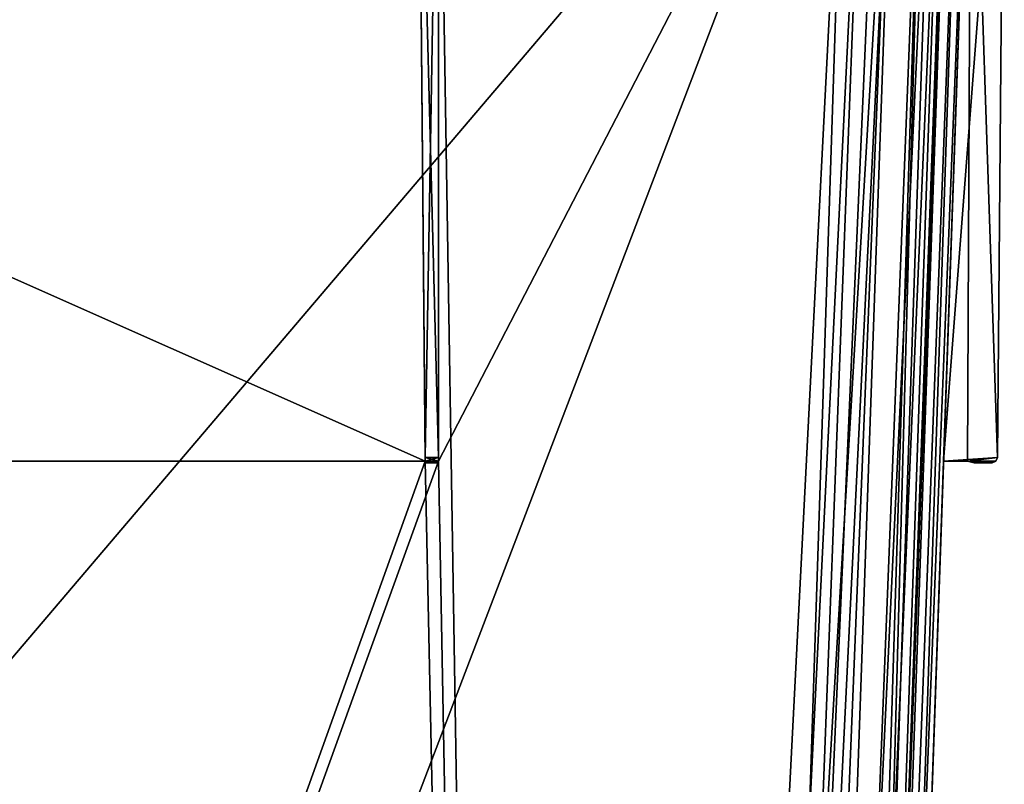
# Model space of a CAD drawing. Header units: millimetres. Extents: x -172 to 190, y 0 to 745.
# Tile 37 of 58: x 54 to 164, y 558 to 643. Entities that reach past the tile are written whole.
import ezdxf

# ---------------------------------------------------------------- set-up
doc = ezdxf.new("R2010")
doc.units = ezdxf.units.MM
doc.header["$LTSCALE"] = 33.374815
for name, color, linetype in [('1', 7, 'CONTINUOUS'), ('111', 7, 'CONTINUOUS'), ('115', 7, 'CONTINUOUS'), ('116', 7, 'CONTINUOUS'), ('117', 7, 'CONTINUOUS'), ('118', 7, 'CONTINUOUS'), ('119', 7, 'CONTINUOUS'), ('120', 7, 'CONTINUOUS'), ('121', 7, 'CONTINUOUS'), ('122', 7, 'CONTINUOUS'), ('147', 7, 'CONTINUOUS'), ('148', 7, 'CONTINUOUS'), ('149', 7, 'CONTINUOUS'), ('150', 7, 'CONTINUOUS'), ('151', 7, 'CONTINUOUS'), ('152', 7, 'CONTINUOUS'), ('153', 7, 'CONTINUOUS'), ('154', 7, 'CONTINUOUS'), ('155', 7, 'CONTINUOUS'), ('156', 7, 'CONTINUOUS'), ('157', 7, 'CONTINUOUS'), ('158', 7, 'CONTINUOUS'), ('159', 7, 'CONTINUOUS'), ('160', 7, 'CONTINUOUS'), ('161', 7, 'CONTINUOUS'), ('162', 7, 'CONTINUOUS'), ('163', 7, 'CONTINUOUS'), ('164', 7, 'CONTINUOUS'), ('165', 7, 'CONTINUOUS'), ('166', 7, 'CONTINUOUS'), ('167', 7, 'CONTINUOUS'), ('28', 7, 'CONTINUOUS'), ('52', 7, 'CONTINUOUS'), ('59', 7, 'CONTINUOUS'), ('60', 7, 'CONTINUOUS'), ('61', 7, 'CONTINUOUS'), ('62', 7, 'CONTINUOUS'), ('63', 7, 'CONTINUOUS'), ('64', 7, 'CONTINUOUS'), ('7', 7, 'CONTINUOUS'), ('79', 7, 'CONTINUOUS'), ('83', 7, 'CONTINUOUS')]:
    doc.layers.add(name, color=color, linetype=linetype)

msp = doc.modelspace()

# ---------------------------------------------------------------- linework, layer by layer
at = {"layer": '1', "color": 8, "linetype": 'Continuous'}
for points in [[(160.08, 681.8, -146.25), (157.01, 594, -100.75), (136.51, 6.95, 111.63), (160.08, 681.8, -146.25)], [(136.51, 6.95, -111.63), (160.08, 681.8, -146.25), (136.51, 6.95, 111.63), (136.51, 6.95, -111.63)], [(160.08, 681.8, 146.25), (136.51, 6.95, 111.63), (160.08, 681.8, 100.75), (160.08, 681.8, 146.25)], [(160.08, 681.8, 100.75), (136.51, 6.95, 111.63), (157.01, 594, 100.75), (160.08, 681.8, 100.75)], [(160.08, 681.8, -98.48), (160.08, 681.8, 98.48), (157.01, 594, 99.25), (160.08, 681.8, -98.48)], [(157.01, 594, -99.25), (160.08, 681.8, -98.48), (157.01, 594, 99.25), (157.01, 594, -99.25)], [(160.08, 681.8, -100.75), (157.01, 594, -100.75), (160.08, 681.8, -146.25), (160.08, 681.8, -100.75)], [(157.01, 594, -100.75), (157.01, 594, -99.25), (136.51, 6.95, 111.63), (157.01, 594, -100.75)], [(136.51, 6.95, 111.63), (157.01, 594, -99.25), (157.01, 594, 99.25), (136.51, 6.95, 111.63)], [(157.01, 594, 100.75), (136.51, 6.95, 111.63), (157.01, 594, 99.25), (157.01, 594, 100.75)]]:
    msp.add_3dface(points, dxfattribs=at)
at = {"layer": '111', "color": 8, "linetype": 'Continuous'}
for points in [[(146.25, 681.8, -160.08), (151.54, 681.8, -159.03), (111.63, 6.95, -136.51), (146.25, 681.8, -160.08)], [(111.63, 6.95, -136.51), (151.54, 681.8, -159.03), (124.06, 6.81, -133.18), (111.63, 6.95, -136.51)], [(151.54, 681.8, -159.03), (156.04, 681.8, -156.02), (124.06, 6.81, -133.18), (151.54, 681.8, -159.03)], [(124.06, 6.81, -133.18), (156.04, 681.8, -156.02), (133.17, 6.81, -124.07), (124.06, 6.81, -133.18)], [(160.08, 681.8, -146.25), (136.51, 6.95, -111.63), (133.17, 6.81, -124.07), (160.08, 681.8, -146.25)], [(159.03, 681.8, -151.54), (160.08, 681.8, -146.25), (133.17, 6.81, -124.07), (159.03, 681.8, -151.54)], [(156.04, 681.8, -156.02), (159.03, 681.8, -151.54), (133.17, 6.81, -124.07), (156.04, 681.8, -156.02)]]:
    msp.add_3dface(points, dxfattribs=at)
at = {"layer": '115', "color": 8, "linetype": 'Continuous'}
for points in [[(146.25, 681.8, 160.08), (111.63, 6.95, 136.51), (124.06, 6.81, 133.18), (146.25, 681.8, 160.08)], [(156.04, 681.8, 156.02), (151.55, 681.8, 159.03), (124.06, 6.81, 133.18), (156.04, 681.8, 156.02)], [(156.04, 681.8, 156.02), (124.06, 6.81, 133.18), (133.17, 6.81, 124.07), (156.04, 681.8, 156.02)], [(151.55, 681.8, 159.03), (146.25, 681.8, 160.08), (124.06, 6.81, 133.18), (151.55, 681.8, 159.03)], [(136.51, 6.95, 111.63), (159.03, 681.8, 151.54), (133.17, 6.81, 124.07), (136.51, 6.95, 111.63)], [(159.03, 681.8, 151.54), (156.04, 681.8, 156.02), (133.17, 6.81, 124.07), (159.03, 681.8, 151.54)], [(136.51, 6.95, 111.63), (160.08, 681.8, 146.25), (159.03, 681.8, 151.54), (136.51, 6.95, 111.63)]]:
    msp.add_3dface(points, dxfattribs=at)
at = {"layer": '116', "color": 8, "linetype": 'Continuous'}
for points in [[(100.75, 681.8, -163.78), (100.75, 681.8, -160.08), (100.75, 594, -157.01), (100.75, 681.8, -163.78)], [(100.75, 681.8, -163.78), (100.75, 594, -157.01), (100.75, 594.39, -163.02), (100.75, 681.8, -163.78)], [(100.75, 594.39, -163.02), (100.75, 594, -157.01), (100.75, 594, -159.67), (100.75, 594.39, -163.02)], [(100.75, 593.97, -162.84), (100.75, 594.39, -163.02), (100.75, 594, -159.67), (100.75, 593.97, -162.84)], [(100.75, 593.8, -160.42), (100.75, 593.97, -162.84), (100.75, 594, -159.67), (100.75, 593.8, -160.42)], [(100.75, 593.8, -162.42), (100.75, 593.97, -162.84), (100.75, 593.8, -160.42), (100.75, 593.8, -162.42)]]:
    msp.add_3dface(points, dxfattribs=at)
at = {"layer": '117', "color": 8, "linetype": 'Continuous'}
for points in [[(98.48, 681.8, -163.78), (100.75, 681.8, -163.78), (100.75, 594.39, -163.02), (98.48, 681.8, -163.78)], [(98.48, 681.8, -163.78), (100.75, 594.39, -163.02), (99.25, 594.39, -163.02), (98.48, 681.8, -163.78)]]:
    msp.add_3dface(points, dxfattribs=at)
at = {"layer": '118', "color": 8, "linetype": 'Continuous'}
for points in [[(98.48, 681.8, -160.08), (98.48, 681.8, -163.78), (99.25, 594.39, -163.02), (98.48, 681.8, -160.08)], [(99.25, 594, -157.01), (98.48, 681.8, -160.08), (99.25, 594, -159.67), (99.25, 594, -157.01)], [(98.48, 681.8, -160.08), (99.25, 594.39, -163.02), (99.25, 594, -159.67), (98.48, 681.8, -160.08)], [(99.25, 594, -159.67), (99.25, 594.39, -163.02), (99.25, 593.97, -162.84), (99.25, 594, -159.67)], [(99.25, 593.8, -160.42), (99.25, 594, -159.67), (99.25, 593.8, -162.42), (99.25, 593.8, -160.42)], [(99.25, 593.8, -162.42), (99.25, 594, -159.67), (99.25, 593.97, -162.84), (99.25, 593.8, -162.42)]]:
    msp.add_3dface(points, dxfattribs=at)
at = {"layer": '119', "color": 8, "linetype": 'Continuous'}
for points in [[(100.75, 594, -157.01), (99.25, 594, -157.01), (99.25, 594, -159.67), (100.75, 594, -157.01)], [(100.75, 594, -159.67), (100.75, 594, -157.01), (99.25, 594, -159.67), (100.75, 594, -159.67)]]:
    msp.add_3dface(points, dxfattribs=at)
at = {"layer": '120', "color": 8, "linetype": 'Continuous'}
for points in [[(100.75, 593.8, -160.42), (100.75, 594, -159.67), (99.25, 594, -159.67), (100.75, 593.8, -160.42)], [(100.75, 593.8, -160.42), (99.25, 594, -159.67), (99.25, 593.8, -160.42), (100.75, 593.8, -160.42)]]:
    msp.add_3dface(points, dxfattribs=at)
at = {"layer": '121', "color": 8, "linetype": 'Continuous'}
for points in [[(100.75, 593.8, -162.42), (100.75, 593.8, -160.42), (99.25, 593.8, -162.42), (100.75, 593.8, -162.42)], [(100.75, 593.8, -160.42), (99.25, 593.8, -160.42), (99.25, 593.8, -162.42), (100.75, 593.8, -160.42)]]:
    msp.add_3dface(points, dxfattribs=at)
at = {"layer": '122', "color": 8, "linetype": 'Continuous'}
for points in [[(100.75, 594.39, -163.02), (100.75, 593.97, -162.84), (99.25, 594.39, -163.02), (100.75, 594.39, -163.02)], [(99.25, 594.39, -163.02), (100.75, 593.97, -162.84), (99.25, 593.97, -162.84), (99.25, 594.39, -163.02)], [(100.75, 593.97, -162.84), (100.75, 593.8, -162.42), (99.25, 593.97, -162.84), (100.75, 593.97, -162.84)], [(100.75, 593.8, -162.42), (99.25, 593.8, -162.42), (99.25, 593.97, -162.84), (100.75, 593.8, -162.42)]]:
    msp.add_3dface(points, dxfattribs=at)
at = {"layer": '147', "color": 8, "linetype": 'Continuous'}
for points in [[(98.48, 681.8, 163.78), (98.48, 681.8, 160.08), (99.25, 594, 157.01), (98.48, 681.8, 163.78)], [(98.48, 681.8, 163.78), (99.25, 594, 157.01), (99.25, 594.39, 163.02), (98.48, 681.8, 163.78)], [(99.25, 594.39, 163.02), (99.25, 594, 157.01), (99.25, 594, 159.67), (99.25, 594.39, 163.02)], [(99.25, 593.97, 162.84), (99.25, 594.39, 163.02), (99.25, 594, 159.67), (99.25, 593.97, 162.84)], [(99.25, 593.8, 160.42), (99.25, 593.97, 162.84), (99.25, 594, 159.67), (99.25, 593.8, 160.42)], [(99.25, 593.8, 162.42), (99.25, 593.97, 162.84), (99.25, 593.8, 160.42), (99.25, 593.8, 162.42)]]:
    msp.add_3dface(points, dxfattribs=at)
at = {"layer": '148', "color": 8, "linetype": 'Continuous'}
for points in [[(100.75, 681.8, 163.78), (98.48, 681.8, 163.78), (99.25, 594.39, 163.02), (100.75, 681.8, 163.78)], [(100.75, 681.8, 163.78), (99.25, 594.39, 163.02), (100.75, 594.39, 163.02), (100.75, 681.8, 163.78)]]:
    msp.add_3dface(points, dxfattribs=at)
at = {"layer": '149', "color": 8, "linetype": 'Continuous'}
for points in [[(100.75, 681.8, 160.08), (100.75, 681.8, 163.78), (100.75, 594.39, 163.02), (100.75, 681.8, 160.08)], [(100.75, 594, 157.01), (100.75, 681.8, 160.08), (100.75, 594, 159.67), (100.75, 594, 157.01)], [(100.75, 681.8, 160.08), (100.75, 594.39, 163.02), (100.75, 594, 159.67), (100.75, 681.8, 160.08)], [(100.75, 594, 159.67), (100.75, 594.39, 163.02), (100.75, 593.97, 162.84), (100.75, 594, 159.67)], [(100.75, 593.8, 160.42), (100.75, 594, 159.67), (100.75, 593.8, 162.42), (100.75, 593.8, 160.42)], [(100.75, 593.8, 162.42), (100.75, 594, 159.67), (100.75, 593.97, 162.84), (100.75, 593.8, 162.42)]]:
    msp.add_3dface(points, dxfattribs=at)
at = {"layer": '150', "color": 8, "linetype": 'Continuous'}
for points in [[(99.25, 594, 157.01), (100.75, 594, 157.01), (100.75, 594, 159.67), (99.25, 594, 157.01)], [(99.25, 594, 159.67), (99.25, 594, 157.01), (100.75, 594, 159.67), (99.25, 594, 159.67)]]:
    msp.add_3dface(points, dxfattribs=at)
at = {"layer": '151', "color": 8, "linetype": 'Continuous'}
for points in [[(99.25, 593.8, 160.42), (99.25, 594, 159.67), (100.75, 594, 159.67), (99.25, 593.8, 160.42)], [(99.25, 593.8, 160.42), (100.75, 594, 159.67), (100.75, 593.8, 160.42), (99.25, 593.8, 160.42)]]:
    msp.add_3dface(points, dxfattribs=at)
at = {"layer": '152', "color": 8, "linetype": 'Continuous'}
for points in [[(99.25, 593.8, 162.42), (99.25, 593.8, 160.42), (100.75, 593.8, 162.42), (99.25, 593.8, 162.42)], [(99.25, 593.8, 160.42), (100.75, 593.8, 160.42), (100.75, 593.8, 162.42), (99.25, 593.8, 160.42)]]:
    msp.add_3dface(points, dxfattribs=at)
at = {"layer": '153', "color": 8, "linetype": 'Continuous'}
for points in [[(99.25, 594.39, 163.02), (99.25, 593.97, 162.84), (100.75, 594.39, 163.02), (99.25, 594.39, 163.02)], [(100.75, 594.39, 163.02), (99.25, 593.97, 162.84), (100.75, 593.97, 162.84), (100.75, 594.39, 163.02)], [(99.25, 593.97, 162.84), (99.25, 593.8, 162.42), (100.75, 593.97, 162.84), (99.25, 593.97, 162.84)], [(99.25, 593.8, 162.42), (100.75, 593.8, 162.42), (100.75, 593.97, 162.84), (99.25, 593.8, 162.42)]]:
    msp.add_3dface(points, dxfattribs=at)
at = {"layer": '154', "color": 8, "linetype": 'Continuous'}
for points in [[(157.01, 594, -100.75), (160.08, 681.8, -100.75), (159.67, 594, -100.75), (157.01, 594, -100.75)], [(160.08, 681.8, -100.75), (163.02, 594.39, -100.75), (159.67, 594, -100.75), (160.08, 681.8, -100.75)], [(160.08, 681.8, -100.75), (163.78, 681.8, -100.75), (163.02, 594.39, -100.75), (160.08, 681.8, -100.75)], [(159.67, 594, -100.75), (163.02, 594.39, -100.75), (162.84, 593.97, -100.75), (159.67, 594, -100.75)], [(160.42, 593.8, -100.75), (159.67, 594, -100.75), (162.42, 593.8, -100.75), (160.42, 593.8, -100.75)], [(162.42, 593.8, -100.75), (159.67, 594, -100.75), (162.84, 593.97, -100.75), (162.42, 593.8, -100.75)]]:
    msp.add_3dface(points, dxfattribs=at)
at = {"layer": '155', "color": 8, "linetype": 'Continuous'}
for points in [[(163.78, 681.8, -100.75), (163.78, 681.8, -98.48), (163.02, 594.39, -99.25), (163.78, 681.8, -100.75)], [(163.02, 594.39, -100.75), (163.78, 681.8, -100.75), (163.02, 594.39, -99.25), (163.02, 594.39, -100.75)]]:
    msp.add_3dface(points, dxfattribs=at)
at = {"layer": '156', "color": 8, "linetype": 'Continuous'}
for points in [[(160.08, 681.8, -98.48), (157.01, 594, -99.25), (163.78, 681.8, -98.48), (160.08, 681.8, -98.48)], [(163.78, 681.8, -98.48), (157.01, 594, -99.25), (163.02, 594.39, -99.25), (163.78, 681.8, -98.48)], [(163.02, 594.39, -99.25), (157.01, 594, -99.25), (159.67, 594, -99.25), (163.02, 594.39, -99.25)], [(162.84, 593.97, -99.25), (163.02, 594.39, -99.25), (159.67, 594, -99.25), (162.84, 593.97, -99.25)], [(160.42, 593.8, -99.25), (162.84, 593.97, -99.25), (159.67, 594, -99.25), (160.42, 593.8, -99.25)], [(162.42, 593.8, -99.25), (162.84, 593.97, -99.25), (160.42, 593.8, -99.25), (162.42, 593.8, -99.25)]]:
    msp.add_3dface(points, dxfattribs=at)
at = {"layer": '157', "color": 8, "linetype": 'Continuous'}
for points in [[(162.42, 593.8, -100.75), (162.84, 593.97, -100.75), (162.42, 593.8, -99.25), (162.42, 593.8, -100.75)], [(162.84, 593.97, -100.75), (162.84, 593.97, -99.25), (162.42, 593.8, -99.25), (162.84, 593.97, -100.75)], [(162.84, 593.97, -100.75), (163.02, 594.39, -100.75), (162.84, 593.97, -99.25), (162.84, 593.97, -100.75)], [(163.02, 594.39, -100.75), (163.02, 594.39, -99.25), (162.84, 593.97, -99.25), (163.02, 594.39, -100.75)]]:
    msp.add_3dface(points, dxfattribs=at)
at = {"layer": '158', "color": 8, "linetype": 'Continuous'}
for points in [[(160.42, 593.8, -100.75), (162.42, 593.8, -100.75), (160.42, 593.8, -99.25), (160.42, 593.8, -100.75)], [(162.42, 593.8, -100.75), (162.42, 593.8, -99.25), (160.42, 593.8, -99.25), (162.42, 593.8, -100.75)]]:
    msp.add_3dface(points, dxfattribs=at)
at = {"layer": '159', "color": 8, "linetype": 'Continuous'}
for points in [[(159.67, 594, -100.75), (160.42, 593.8, -100.75), (160.42, 593.8, -99.25), (159.67, 594, -100.75)], [(159.67, 594, -100.75), (160.42, 593.8, -99.25), (159.67, 594, -99.25), (159.67, 594, -100.75)]]:
    msp.add_3dface(points, dxfattribs=at)
at = {"layer": '160', "color": 8, "linetype": 'Continuous'}
for points in [[(157.01, 594, -99.25), (157.01, 594, -100.75), (159.67, 594, -100.75), (157.01, 594, -99.25)], [(157.01, 594, -99.25), (159.67, 594, -100.75), (159.67, 594, -99.25), (157.01, 594, -99.25)]]:
    msp.add_3dface(points, dxfattribs=at)
at = {"layer": '161', "color": 8, "linetype": 'Continuous'}
for points in [[(157.01, 594, 99.25), (160.08, 681.8, 98.48), (159.67, 594, 99.25), (157.01, 594, 99.25)], [(160.08, 681.8, 98.48), (163.02, 594.39, 99.25), (159.67, 594, 99.25), (160.08, 681.8, 98.48)], [(160.08, 681.8, 98.48), (163.78, 681.8, 98.48), (163.02, 594.39, 99.25), (160.08, 681.8, 98.48)], [(159.67, 594, 99.25), (163.02, 594.39, 99.25), (162.84, 593.97, 99.25), (159.67, 594, 99.25)], [(160.42, 593.8, 99.25), (159.67, 594, 99.25), (162.42, 593.8, 99.25), (160.42, 593.8, 99.25)], [(162.42, 593.8, 99.25), (159.67, 594, 99.25), (162.84, 593.97, 99.25), (162.42, 593.8, 99.25)]]:
    msp.add_3dface(points, dxfattribs=at)
at = {"layer": '162', "color": 8, "linetype": 'Continuous'}
for points in [[(163.78, 681.8, 98.48), (163.78, 681.8, 100.75), (163.02, 594.39, 100.75), (163.78, 681.8, 98.48)], [(163.02, 594.39, 99.25), (163.78, 681.8, 98.48), (163.02, 594.39, 100.75), (163.02, 594.39, 99.25)]]:
    msp.add_3dface(points, dxfattribs=at)
at = {"layer": '163', "color": 8, "linetype": 'Continuous'}
for points in [[(162.42, 593.8, 99.25), (162.84, 593.97, 99.25), (162.42, 593.8, 100.75), (162.42, 593.8, 99.25)], [(162.42, 593.8, 100.75), (162.84, 593.97, 99.25), (162.84, 593.97, 100.75), (162.42, 593.8, 100.75)], [(162.84, 593.97, 99.25), (163.02, 594.39, 99.25), (162.84, 593.97, 100.75), (162.84, 593.97, 99.25)], [(163.02, 594.39, 99.25), (163.02, 594.39, 100.75), (162.84, 593.97, 100.75), (163.02, 594.39, 99.25)]]:
    msp.add_3dface(points, dxfattribs=at)
at = {"layer": '164', "color": 8, "linetype": 'Continuous'}
for points in [[(160.42, 593.8, 99.25), (162.42, 593.8, 99.25), (160.42, 593.8, 100.75), (160.42, 593.8, 99.25)], [(162.42, 593.8, 99.25), (162.42, 593.8, 100.75), (160.42, 593.8, 100.75), (162.42, 593.8, 99.25)]]:
    msp.add_3dface(points, dxfattribs=at)
at = {"layer": '165', "color": 8, "linetype": 'Continuous'}
for points in [[(159.67, 594, 99.25), (160.42, 593.8, 99.25), (160.42, 593.8, 100.75), (159.67, 594, 99.25)], [(159.67, 594, 99.25), (160.42, 593.8, 100.75), (159.67, 594, 100.75), (159.67, 594, 99.25)]]:
    msp.add_3dface(points, dxfattribs=at)
at = {"layer": '166', "color": 8, "linetype": 'Continuous'}
for points in [[(157.01, 594, 100.75), (157.01, 594, 99.25), (159.67, 594, 99.25), (157.01, 594, 100.75)], [(157.01, 594, 100.75), (159.67, 594, 99.25), (159.67, 594, 100.75), (157.01, 594, 100.75)]]:
    msp.add_3dface(points, dxfattribs=at)
at = {"layer": '167', "color": 8, "linetype": 'Continuous'}
for points in [[(160.08, 681.8, 100.75), (157.01, 594, 100.75), (163.78, 681.8, 100.75), (160.08, 681.8, 100.75)], [(163.78, 681.8, 100.75), (157.01, 594, 100.75), (163.02, 594.39, 100.75), (163.78, 681.8, 100.75)], [(163.02, 594.39, 100.75), (157.01, 594, 100.75), (159.67, 594, 100.75), (163.02, 594.39, 100.75)], [(162.84, 593.97, 100.75), (163.02, 594.39, 100.75), (159.67, 594, 100.75), (162.84, 593.97, 100.75)], [(160.42, 593.8, 100.75), (162.84, 593.97, 100.75), (159.67, 594, 100.75), (160.42, 593.8, 100.75)], [(162.42, 593.8, 100.75), (162.84, 593.97, 100.75), (160.42, 593.8, 100.75), (162.42, 593.8, 100.75)]]:
    msp.add_3dface(points, dxfattribs=at)
at = {"layer": '28', "color": 8, "linetype": 'Continuous'}
for points in [[(-148.45, 684, 157.95), (148.45, 684, 157.95), (132.19, 354.29, 146.44), (-148.45, 684, 157.95)], [(-132.19, 354.29, 146.44), (-148.45, 684, 157.95), (132.19, 354.29, 146.44), (-132.19, 354.29, 146.44)]]:
    msp.add_3dface(points, dxfattribs=at)
at = {"layer": '52', "color": 8, "linetype": 'Continuous'}
for points in [[(157.95, 684, 148.45), (157.95, 684, -148.45), (146.44, 354.29, -132.19), (157.95, 684, 148.45)], [(157.95, 684, 148.45), (146.44, 354.29, -132.19), (146.44, 354.29, 132.19), (157.95, 684, 148.45)]]:
    msp.add_3dface(points, dxfattribs=at)
at = {"layer": '59', "color": 8, "linetype": 'Continuous'}
for points in [[(148.45, 684, -157.95), (132.19, 354.29, -146.44), (136.46, 371.01, -146.39), (148.45, 684, -157.95)], [(151.86, 684, -157.14), (148.45, 684, -157.95), (136.46, 371.01, -146.39), (151.86, 684, -157.14)]]:
    msp.add_3dface(points, dxfattribs=at)
at = {"layer": '60', "color": 8, "linetype": 'Continuous'}
for points in [[(154.91, 684, -154.91), (151.86, 684, -157.14), (128.03, 7.02, -128.03), (154.91, 684, -154.91)], [(133.79, 7.03, -118.43), (154.91, 684, -154.91), (128.03, 7.02, -128.03), (133.79, 7.03, -118.43)], [(128.03, 7.02, -128.03), (151.86, 684, -157.14), (136.46, 371.01, -146.39), (128.03, 7.02, -128.03)], [(133.79, 7.03, -118.43), (146.39, 371.01, -136.46), (154.91, 684, -154.91), (133.79, 7.03, -118.43)], [(157.14, 684, -151.86), (154.91, 684, -154.91), (146.39, 371.01, -136.46), (157.14, 684, -151.86)]]:
    msp.add_3dface(points, dxfattribs=at)
at = {"layer": '61', "color": 8, "linetype": 'Continuous'}
for points in [[(157.95, 684, -148.45), (157.75, 684, -150.2), (146.39, 371.01, -136.46), (157.95, 684, -148.45)], [(146.44, 354.29, -132.19), (157.95, 684, -148.45), (146.39, 371.01, -136.46), (146.44, 354.29, -132.19)], [(157.75, 684, -150.2), (157.14, 684, -151.86), (146.39, 371.01, -136.46), (157.75, 684, -150.2)]]:
    msp.add_3dface(points, dxfattribs=at)
at = {"layer": '62', "color": 8, "linetype": 'Continuous'}
for points in [[(157.14, 684, 151.86), (157.95, 684, 148.45), (146.39, 371.01, 136.46), (157.14, 684, 151.86)], [(157.95, 684, 148.45), (146.44, 354.29, 132.19), (146.39, 371.01, 136.46), (157.95, 684, 148.45)]]:
    msp.add_3dface(points, dxfattribs=at)
at = {"layer": '63', "color": 8, "linetype": 'Continuous'}
for points in [[(151.86, 684, 157.14), (154.91, 684, 154.91), (128.03, 7.02, 128.03), (151.86, 684, 157.14)], [(151.86, 684, 157.14), (128.03, 7.02, 128.03), (136.46, 371.01, 146.39), (151.86, 684, 157.14)], [(154.91, 684, 154.91), (157.14, 684, 151.86), (128.03, 7.02, 128.03), (154.91, 684, 154.91)], [(128.03, 7.02, 128.03), (157.14, 684, 151.86), (146.39, 371.01, 136.46), (128.03, 7.02, 128.03)]]:
    msp.add_3dface(points, dxfattribs=at)
at = {"layer": '64', "color": 8, "linetype": 'Continuous'}
for points in [[(132.19, 354.29, 146.44), (148.45, 684, 157.95), (136.46, 371.01, 146.39), (132.19, 354.29, 146.44)], [(148.45, 684, 157.95), (150.2, 684, 157.75), (136.46, 371.01, 146.39), (148.45, 684, 157.95)], [(150.2, 684, 157.75), (151.86, 684, 157.14), (136.46, 371.01, 146.39), (150.2, 684, 157.75)]]:
    msp.add_3dface(points, dxfattribs=at)
at = {"layer": '7', "color": 8, "linetype": 'Continuous'}
for points in [[(148.45, 684, -157.95), (-148.45, 684, -157.95), (-132.19, 354.29, -146.44), (148.45, 684, -157.95)], [(148.45, 684, -157.95), (-132.19, 354.29, -146.44), (132.19, 354.29, -146.44), (148.45, 684, -157.95)]]:
    msp.add_3dface(points, dxfattribs=at)
at = {"layer": '79', "color": 8, "linetype": 'Continuous'}
for points in [[(-111.63, 6.95, 136.51), (146.25, 681.8, 160.08), (100.75, 594, 157.01), (-111.63, 6.95, 136.51)], [(146.25, 681.8, 160.08), (-111.63, 6.95, 136.51), (111.63, 6.95, 136.51), (146.25, 681.8, 160.08)], [(98.48, 681.8, 160.08), (-98.48, 681.8, 160.08), (-99.25, 594, 157.01), (98.48, 681.8, 160.08)], [(98.48, 681.8, 160.08), (-99.25, 594, 157.01), (99.25, 594, 157.01), (98.48, 681.8, 160.08)], [(146.25, 681.8, 160.08), (100.75, 681.8, 160.08), (100.75, 594, 157.01), (146.25, 681.8, 160.08)], [(-99.25, 594, 157.01), (-111.63, 6.95, 136.51), (99.25, 594, 157.01), (-99.25, 594, 157.01)], [(99.25, 594, 157.01), (-111.63, 6.95, 136.51), (100.75, 594, 157.01), (99.25, 594, 157.01)]]:
    msp.add_3dface(points, dxfattribs=at)
at = {"layer": '83', "color": 8, "linetype": 'Continuous'}
for points in [[(-146.25, 681.8, -160.08), (111.63, 6.95, -136.51), (-111.63, 6.95, -136.51), (-146.25, 681.8, -160.08)], [(111.63, 6.95, -136.51), (-146.25, 681.8, -160.08), (-100.75, 594, -157.01), (111.63, 6.95, -136.51)], [(-99.25, 594, -157.01), (-98.48, 681.8, -160.08), (99.25, 594, -157.01), (-99.25, 594, -157.01)], [(-98.48, 681.8, -160.08), (98.48, 681.8, -160.08), (99.25, 594, -157.01), (-98.48, 681.8, -160.08)], [(100.75, 681.8, -160.08), (146.25, 681.8, -160.08), (111.63, 6.95, -136.51), (100.75, 681.8, -160.08)], [(100.75, 681.8, -160.08), (111.63, 6.95, -136.51), (100.75, 594, -157.01), (100.75, 681.8, -160.08)], [(-99.25, 594, -157.01), (111.63, 6.95, -136.51), (-100.75, 594, -157.01), (-99.25, 594, -157.01)], [(111.63, 6.95, -136.51), (-99.25, 594, -157.01), (99.25, 594, -157.01), (111.63, 6.95, -136.51)], [(100.75, 594, -157.01), (111.63, 6.95, -136.51), (99.25, 594, -157.01), (100.75, 594, -157.01)]]:
    msp.add_3dface(points, dxfattribs=at)

doc.saveas('drawing.dxf')
